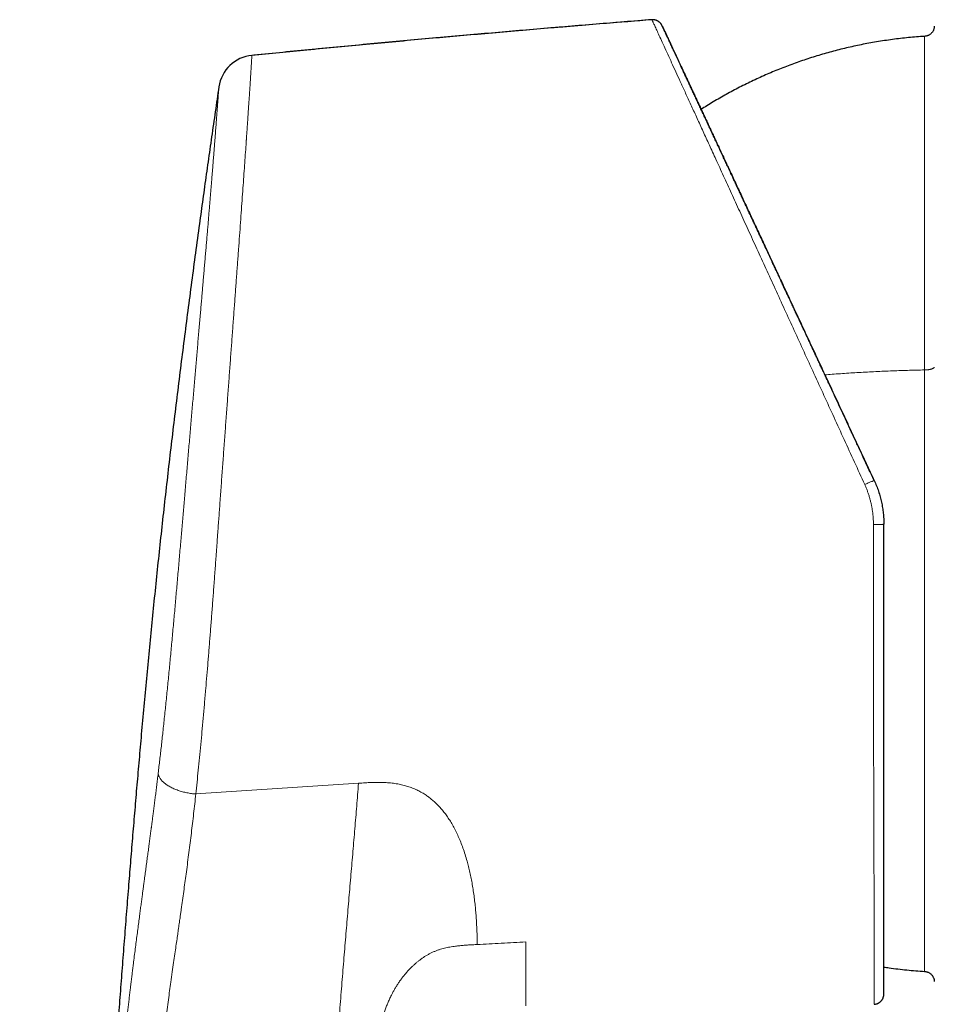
# Model space of a CAD drawing. Header units: millimetres. Extents: x 8 to 491, y 12 to 461.
# Tile 3 of 31: x 29 to 73, y 355 to 403. Entities that reach past the tile are written whole.
import ezdxf

# ---------------------------------------------------------------- set-up
doc = ezdxf.new("R2010")
doc.units = ezdxf.units.MM

msp = doc.modelspace()

# ---------------------------------------------------------------- linework, layer by layer
at = {"color": 7, "linetype": 'Continuous', "lineweight": 30}
for p, q in [((59.982, 402.226), (59.981, 402.227)), ((59.981, 402.227), (59.981, 402.227)), ((59.987, 402.216), (59.986, 402.217)), ((59.988, 402.212), (59.988, 402.213)), ((59.988, 402.212), (59.993, 402.203)), ((59.994, 402.2), (59.993, 402.202)), ((59.996, 402.196), (59.994, 402.201)), ((40.159, 400.78), (40.066, 400.771)), ((38.463, 399.241), (38.463, 399.241)), ((70.756, 378.012), (70.755, 378.011)), ((70.756, 355.194), (70.756, 355.198))]:
    msp.add_line(p, q, dxfattribs=at)
msp.add_arc((40.244, 398.979), 1.8, 95.6572, 171.6582, dxfattribs=at)
for points, knots in [([(59.497, 402.501), (58.715, 402.439), (56.971, 402.3), (54.267, 402.074), (51.384, 401.826), (48.502, 401.569), (45.621, 401.304), (42.809, 401.038), (40.957, 400.856), (40.066, 400.768)], [0, 0, 0, 0, 0.12065, 0.268971, 0.41729, 0.565608, 0.713923, 0.862237, 1, 1, 1, 1]), ([(59.493, 402.504), (58.59, 402.432), (56.785, 402.287), (54.076, 402.06), (51.369, 401.827), (48.619, 401.582), (45.827, 401.326), (42.993, 401.058), (41.104, 400.873), (40.159, 400.78)], [0, 0, 0, 0, 0.140003, 0.280007, 0.420009, 0.560009, 0.706674, 0.853337, 1, 1, 1, 1]), ([(59.984, 402.222), (59.982, 402.225), (59.978, 402.232), (59.972, 402.243), (59.967, 402.252), (59.962, 402.261), (59.957, 402.268), (59.953, 402.274), (59.95, 402.279), (59.949, 402.282), (59.947, 402.284), (59.944, 402.288), (59.941, 402.292), (59.936, 402.3), (59.925, 402.313), (59.908, 402.334), (59.882, 402.362), (59.85, 402.39), (59.819, 402.413), (59.79, 402.432), (59.763, 402.447), (59.733, 402.461), (59.698, 402.475), (59.655, 402.487), (59.612, 402.496), (59.571, 402.5), (59.532, 402.502), (59.506, 402.5), (59.492, 402.499)], [0, 0, 0, 0, 0.064508, 0.120264, 0.167283, 0.205604, 0.23532, 0.256657, 0.264378, 0.270368, 0.27285, 0.279553, 0.28629, 0.297109, 0.317145, 0.355208, 0.412763, 0.472237, 0.53019, 0.572577, 0.613995, 0.657545, 0.709946, 0.771091, 0.840346, 0.890672, 0.944012, 1, 1, 1, 1]), ([(59.995, 402.197), (59.994, 402.2), (59.993, 402.203), (59.992, 402.204), (59.992, 402.205)], [0, 0, 0, 0, 0.787151, 1, 1, 1, 1]), ([(70.285, 380.126), (70.24, 380.223), (70.15, 380.415), (70.018, 380.7), (69.887, 380.981), (69.758, 381.256), (69.633, 381.526), (69.51, 381.789), (69.391, 382.045), (69.273, 382.297), (69.151, 382.56), (69.024, 382.833), (68.892, 383.115), (68.764, 383.391), (68.638, 383.66), (68.516, 383.923), (68.396, 384.18), (68.28, 384.43), (68.166, 384.674), (68.055, 384.911), (67.948, 385.142), (67.843, 385.367), (67.743, 385.582), (67.647, 385.787), (67.556, 385.982), (67.467, 386.172), (67.381, 386.356), (67.298, 386.536), (67.216, 386.711), (67.137, 386.882), (67.06, 387.047), (66.985, 387.206), (66.913, 387.36), (66.844, 387.509), (66.777, 387.653), (66.7, 387.817), (66.614, 388.003), (66.517, 388.209), (66.424, 388.411), (66.327, 388.619), (66.227, 388.833), (66.125, 389.052), (66.026, 389.264), (65.93, 389.468), (65.839, 389.665), (65.759, 389.836), (65.691, 389.982), (65.633, 390.105), (65.578, 390.224), (65.524, 390.34), (65.471, 390.453), (65.42, 390.563), (65.366, 390.678), (65.309, 390.8), (65.248, 390.932), (65.184, 391.069), (65.117, 391.211), (65.048, 391.359), (64.977, 391.513), (64.903, 391.672), (64.826, 391.837), (64.747, 392.006), (64.666, 392.179), (64.583, 392.357), (64.499, 392.538), (64.413, 392.723), (64.32, 392.922), (64.222, 393.133), (64.119, 393.353), (64.018, 393.57), (63.918, 393.785), (63.819, 393.996), (63.722, 394.204), (63.627, 394.409), (63.525, 394.628), (63.417, 394.86), (63.303, 395.103), (63.192, 395.342), (63.083, 395.575), (62.971, 395.815), (62.857, 396.061), (62.74, 396.311), (62.626, 396.556), (62.515, 396.794), (62.406, 397.027), (62.3, 397.254), (62.194, 397.483), (62.087, 397.712), (61.979, 397.943), (61.874, 398.167), (61.773, 398.385), (61.674, 398.597), (61.578, 398.803), (61.485, 399.003), (61.394, 399.197), (61.305, 399.388), (61.219, 399.574), (61.135, 399.754), (61.053, 399.929), (60.974, 400.099), (60.899, 400.26), (60.829, 400.41), (60.763, 400.551), (60.699, 400.688), (60.642, 400.81), (60.591, 400.92), (60.546, 401.017), (60.502, 401.109), (60.459, 401.204), (60.415, 401.298), (60.371, 401.391), (60.33, 401.479), (60.292, 401.561), (60.257, 401.637), (60.222, 401.71), (60.19, 401.78), (60.159, 401.847), (60.136, 401.895), (60.12, 401.929), (60.11, 401.951), (60.1, 401.972), (60.09, 401.994), (60.08, 402.015), (60.07, 402.037), (60.059, 402.06), (60.048, 402.084), (60.038, 402.106), (60.028, 402.127), (60.019, 402.147), (60.011, 402.164), (60.003, 402.18), (59.999, 402.189), (59.997, 402.193)], [0, 0, 0, 0, 0.008769, 0.017397, 0.025885, 0.034236, 0.042448, 0.050381, 0.058182, 0.065853, 0.073394, 0.082202, 0.090828, 0.099273, 0.107536, 0.11562, 0.123524, 0.131249, 0.138795, 0.146164, 0.153356, 0.160372, 0.167212, 0.173501, 0.179634, 0.185611, 0.191433, 0.1971, 0.202678, 0.208097, 0.213355, 0.218451, 0.223387, 0.228161, 0.232772, 0.237228, 0.244079, 0.250781, 0.257336, 0.263741, 0.271173, 0.278392, 0.285399, 0.292193, 0.298774, 0.305141, 0.309375, 0.313508, 0.317542, 0.321475, 0.325308, 0.329042, 0.332772, 0.337077, 0.341598, 0.346335, 0.351288, 0.356457, 0.361841, 0.367442, 0.373258, 0.379291, 0.385539, 0.391887, 0.398444, 0.405211, 0.412188, 0.42037, 0.428627, 0.436832, 0.444988, 0.453095, 0.461153, 0.469162, 0.477121, 0.487052, 0.496899, 0.50666, 0.516333, 0.525916, 0.536889, 0.547737, 0.558489, 0.569175, 0.579794, 0.590345, 0.60083, 0.612298, 0.623703, 0.635054, 0.646357, 0.657619, 0.668837, 0.680008, 0.691186, 0.702472, 0.713865, 0.725157, 0.736545, 0.748026, 0.759595, 0.770162, 0.780795, 0.791493, 0.802257, 0.810762, 0.819309, 0.827825, 0.836249, 0.846162, 0.855949, 0.865611, 0.875151, 0.88457, 0.893868, 0.904141, 0.914265, 0.924242, 0.928129, 0.932116, 0.936243, 0.94051, 0.944918, 0.949466, 0.955111, 0.960959, 0.967013, 0.973272, 0.979737, 0.98629, 0.993044, 1, 1, 1, 1]), ([(60, 402.186), (60.001, 402.186), (60.003, 402.18), (60.012, 402.161), (60.026, 402.131), (60.044, 402.093), (60.065, 402.049), (60.088, 401.998), (60.115, 401.941), (60.145, 401.876), (60.179, 401.804), (60.215, 401.726), (60.255, 401.641), (60.298, 401.549), (60.343, 401.451), (60.392, 401.346), (60.444, 401.234), (60.499, 401.116), (60.557, 400.992), (60.619, 400.861), (60.683, 400.723), (60.75, 400.579), (60.818, 400.432), (60.887, 400.285), (60.957, 400.136), (61.028, 399.982), (61.103, 399.822), (61.179, 399.658), (61.261, 399.484), (61.347, 399.299), (61.438, 399.104), (61.532, 398.903), (61.628, 398.696), (61.727, 398.485), (61.827, 398.268), (61.928, 398.053), (62.028, 397.839), (62.126, 397.627), (62.227, 397.411), (62.33, 397.19), (62.435, 396.965), (62.542, 396.736), (62.651, 396.502), (62.762, 396.264), (62.875, 396.022), (62.989, 395.776), (63.106, 395.527), (63.231, 395.258), (63.366, 394.97), (63.509, 394.661), (63.655, 394.348), (63.8, 394.039), (63.942, 393.733), (64.082, 393.432), (64.224, 393.128), (64.368, 392.82), (64.513, 392.508), (64.66, 392.194), (64.813, 391.865), (64.973, 391.522), (65.14, 391.164), (65.309, 390.802), (65.48, 390.436), (65.652, 390.066), (65.826, 389.692), (66.002, 389.315), (66.18, 388.935), (66.358, 388.551), (66.537, 388.167), (66.717, 387.783), (66.896, 387.399), (67.076, 387.013), (67.258, 386.622), (67.442, 386.228), (67.628, 385.829), (67.814, 385.429), (68.001, 385.028), (68.188, 384.627), (68.375, 384.228), (68.561, 383.829), (68.747, 383.429), (68.936, 383.024), (69.126, 382.616), (69.318, 382.204), (69.511, 381.79), (69.705, 381.376), (69.898, 380.96), (70.093, 380.543), (70.223, 380.265), (70.288, 380.125)], [0, 0, 0, 0, 0.000791, 0.012288, 0.02376, 0.035007, 0.046234, 0.057445, 0.06864, 0.08005, 0.091448, 0.102836, 0.114217, 0.125592, 0.136963, 0.148334, 0.159706, 0.171081, 0.182463, 0.193852, 0.205252, 0.216664, 0.228091, 0.238579, 0.249076, 0.25958, 0.270087, 0.280594, 0.291097, 0.302549, 0.31399, 0.325418, 0.336829, 0.348222, 0.359593, 0.370944, 0.381338, 0.391727, 0.402118, 0.412516, 0.422927, 0.433354, 0.443794, 0.454246, 0.464708, 0.475176, 0.485649, 0.496125, 0.508471, 0.520813, 0.533147, 0.545469, 0.556861, 0.56824, 0.579609, 0.590972, 0.602331, 0.61369, 0.625051, 0.637553, 0.650064, 0.662587, 0.675125, 0.687681, 0.700253, 0.712838, 0.725431, 0.738029, 0.750628, 0.763, 0.775367, 0.787724, 0.80007, 0.812624, 0.825162, 0.837687, 0.850204, 0.862715, 0.875002, 0.88729, 0.899581, 0.911877, 0.92443, 0.936993, 0.949566, 0.962151, 0.974751, 0.987367, 1, 1, 1, 1]), ([(73.206, 402.185), (73.205, 402.165), (73.203, 402.125), (73.191, 402.066), (73.172, 402.01), (73.147, 401.955), (73.115, 401.905), (73.078, 401.858), (73.037, 401.817), (72.992, 401.783), (72.946, 401.754), (72.896, 401.73), (72.845, 401.712), (72.791, 401.7), (72.755, 401.696), (72.737, 401.695)], [0, 0, 0, 0, 0.08008, 0.160219, 0.240314, 0.320311, 0.400205, 0.480028, 0.559837, 0.63304, 0.706317, 0.779684, 0.853125, 0.926593, 1, 1, 1, 1]), ([(72.737, 401.695), (72.606, 401.686), (72.345, 401.668), (71.952, 401.633), (71.561, 401.591), (71.17, 401.543), (70.78, 401.488), (70.399, 401.427), (70.026, 401.361), (69.661, 401.291), (69.298, 401.215), (68.936, 401.133), (68.575, 401.045), (68.216, 400.951), (67.859, 400.851), (67.503, 400.745), (67.149, 400.634), (66.799, 400.517), (66.452, 400.396), (66.11, 400.27), (65.77, 400.139), (65.43, 400.001), (65.091, 399.857), (64.751, 399.706), (64.414, 399.55), (64.08, 399.389), (63.751, 399.223), (63.426, 399.053), (63.105, 398.878), (62.788, 398.699), (62.471, 398.513), (62.169, 398.33), (61.974, 398.206), (61.883, 398.148)], [0, 0, 0, 0, 0.0341119, 0.0682245, 0.1023374, 0.1364505, 0.1705635, 0.2046764, 0.2368398, 0.2690029, 0.3011656, 0.3333279, 0.3654899, 0.3976514, 0.4298127, 0.4619737, 0.4941344, 0.5262949, 0.5578811, 0.5894672, 0.6210534, 0.6526396, 0.6848003, 0.7169612, 0.7491225, 0.781284, 0.8134459, 0.8450339, 0.8766223, 0.908211, 0.9398, 0.972034, 1, 1, 1, 1]), ([(38.463, 399.24), (38.434, 399.043), (38.345, 398.438), (38.199, 397.428), (38.024, 396.211), (37.852, 394.998), (37.683, 393.791), (37.507, 392.518), (37.325, 391.178), (37.137, 389.773), (36.953, 388.374), (36.772, 386.972), (36.594, 385.566), (36.42, 384.156), (36.25, 382.751), (36.084, 381.352), (35.924, 379.959), (35.768, 378.57), (35.616, 377.186), (35.47, 375.808), (35.328, 374.434), (35.191, 373.065), (35.058, 371.702), (34.929, 370.345), (34.803, 368.993), (34.685, 367.684), (34.573, 366.419), (34.467, 365.196), (34.364, 363.979), (34.263, 362.767), (34.164, 361.562), (34.065, 360.326), (33.965, 359.06), (33.864, 357.765), (33.765, 356.478), (33.669, 355.198), (33.573, 353.926), (33.48, 352.662), (33.39, 351.44), (33.304, 350.261), (33.222, 349.123), (33.14, 347.991), (33.059, 346.867), (32.979, 345.75), (32.899, 344.64), (32.82, 343.537), (32.741, 342.441), (32.662, 341.352), (32.584, 340.27), (32.505, 339.195), (32.428, 338.148), (32.352, 337.128), (32.278, 336.134), (32.204, 335.147), (32.129, 334.166), (32.051, 333.14), (31.969, 332.07), (31.882, 330.956), (31.796, 329.849), (31.71, 328.75), (31.623, 327.657), (31.537, 326.57), (31.448, 325.455), (31.356, 324.31), (31.261, 323.137), (31.166, 321.97), (31.072, 320.81), (30.977, 319.657), (30.883, 318.511), (30.789, 317.37), (30.696, 316.236), (30.602, 315.107), (30.509, 313.991), (30.418, 312.886), (30.327, 311.794), (30.236, 310.707), (30.136, 309.517), (30.029, 308.226), (29.912, 306.835), (29.797, 305.451), (29.681, 304.075), (29.567, 302.706), (29.453, 301.343), (29.337, 299.942), (29.217, 298.504), (29.095, 297.027), (28.974, 295.559), (28.872, 294.324), (28.811, 293.579), (28.79, 293.321)], [0, 0, 0, 0, 0.005624, 0.017235, 0.028794, 0.040302, 0.051761, 0.063171, 0.076559, 0.089883, 0.103146, 0.116349, 0.129761, 0.143114, 0.156411, 0.169652, 0.182838, 0.195973, 0.209056, 0.222089, 0.235071, 0.248001, 0.260877, 0.273697, 0.286458, 0.29916, 0.310749, 0.322286, 0.333769, 0.345197, 0.356569, 0.367884, 0.380161, 0.392369, 0.404505, 0.416569, 0.42856, 0.440477, 0.45232, 0.463108, 0.473833, 0.484493, 0.495088, 0.505618, 0.516081, 0.526478, 0.536808, 0.547071, 0.557266, 0.567394, 0.577454, 0.586877, 0.596241, 0.605547, 0.614796, 0.62399, 0.634561, 0.645062, 0.655496, 0.665865, 0.67617, 0.686413, 0.696596, 0.707731, 0.718797, 0.729797, 0.740733, 0.751608, 0.762422, 0.773179, 0.783878, 0.794523, 0.805115, 0.815468, 0.825772, 0.836029, 0.84624, 0.859435, 0.872556, 0.885608, 0.89859, 0.911507, 0.924358, 0.937147, 0.951143, 0.965066, 0.978919, 0.992702, 1, 1, 1, 1]), ([(70.288, 380.125), (70.326, 380.04), (70.402, 379.87), (70.497, 379.608), (70.578, 379.343), (70.644, 379.077), (70.694, 378.81), (70.73, 378.544), (70.752, 378.277), (70.755, 378.1), (70.756, 378.012)], [0, 0, 0, 0, 0.128793, 0.25648, 0.383073, 0.508582, 0.633018, 0.756392, 0.878715, 1, 1, 1, 1]), ([(70.756, 362.452), (70.756, 362.492), (70.756, 362.617), (70.756, 362.833), (70.756, 363.1), (70.756, 363.374), (70.756, 363.646), (70.756, 363.917), (70.756, 364.186), (70.756, 364.461), (70.756, 364.742), (70.756, 365.03), (70.756, 365.308), (70.756, 365.575), (70.756, 365.831), (70.756, 366.092), (70.756, 366.336), (70.756, 366.563), (70.756, 366.767), (70.756, 366.968), (70.756, 367.167), (70.756, 367.363), (70.756, 367.556), (70.756, 367.745), (70.756, 367.929), (70.756, 368.109), (70.756, 368.284), (70.756, 368.445), (70.756, 368.59), (70.756, 368.722), (70.756, 368.851), (70.756, 368.976), (70.756, 369.099), (70.756, 369.22), (70.756, 369.346), (70.756, 369.482), (70.756, 369.628), (70.756, 369.781), (70.756, 369.941), (70.756, 370.108), (70.756, 370.282), (70.756, 370.462), (70.756, 370.65), (70.756, 370.845), (70.756, 371.046), (70.756, 371.252), (70.756, 371.465), (70.755, 371.684), (70.755, 371.917), (70.755, 372.163), (70.755, 372.422), (70.755, 372.689), (70.755, 372.962), (70.755, 373.244), (70.755, 373.527), (70.755, 373.811), (70.755, 374.097), (70.755, 374.389), (70.755, 374.688), (70.755, 374.993), (70.755, 375.305), (70.755, 375.624), (70.755, 375.95), (70.755, 376.282), (70.755, 376.618), (70.755, 376.959), (70.755, 377.304), (70.755, 377.655), (70.755, 377.892), (70.755, 378.011)], [0, 0, 0, 0, 0.009687, 0.030373, 0.051273, 0.072395, 0.093743, 0.113518, 0.133493, 0.153675, 0.174069, 0.194682, 0.215519, 0.233197, 0.251029, 0.269011, 0.287137, 0.301296, 0.315129, 0.328633, 0.341805, 0.354903, 0.367656, 0.380063, 0.392127, 0.403846, 0.415222, 0.426256, 0.434941, 0.443402, 0.45164, 0.459653, 0.467443, 0.475012, 0.482686, 0.491509, 0.500731, 0.510352, 0.520372, 0.530793, 0.541613, 0.552833, 0.564453, 0.576475, 0.588898, 0.60149, 0.614472, 0.627842, 0.6416, 0.656838, 0.672455, 0.688453, 0.704832, 0.721594, 0.738741, 0.755262, 0.772127, 0.789337, 0.806891, 0.824791, 0.843037, 0.861629, 0.880568, 0.899854, 0.919488, 0.93911, 0.959069, 0.979366, 1, 1, 1, 1]), ([(70.756, 365.718), (70.756, 365.779), (70.756, 365.865), (70.756, 365.975), (70.756, 366.048), (70.756, 366.123), (70.756, 366.239), (70.756, 366.397), (70.756, 366.596), (70.756, 366.794), (70.756, 366.934), (70.756, 367.014), (70.756, 367.036), (70.756, 367.058), (70.756, 367.08), (70.756, 367.102), (70.756, 367.124), (70.756, 367.174), (70.756, 367.253), (70.756, 367.351), (70.756, 367.441), (70.756, 367.521), (70.756, 367.602), (70.756, 367.683), (70.756, 367.867), (70.756, 368.154), (70.756, 368.549), (70.756, 368.948), (70.756, 369.239), (70.756, 369.42), (70.756, 369.491), (70.756, 369.561), (70.756, 369.631), (70.756, 369.702), (70.756, 369.86), (70.756, 370.094), (70.756, 370.405), (70.756, 370.724), (70.756, 371.064), (70.756, 371.425), (70.756, 371.788), (70.756, 372.153), (70.756, 372.519), (70.756, 372.792), (70.756, 372.969), (70.756, 373.05), (70.756, 373.132), (70.756, 373.214), (70.756, 373.301), (70.756, 373.435), (70.756, 373.615), (70.756, 373.893), (70.756, 374.224), (70.756, 374.61), (70.756, 374.998), (70.756, 375.386), (70.756, 375.774), (70.756, 376.157), (70.756, 376.532), (70.756, 376.901), (70.756, 377.271), (70.756, 377.641), (70.756, 377.888), (70.756, 378.012)], [0, 0, 0, 0, 0.0169225, 0.0235573, 0.0301848, 0.0368207, 0.0441283, 0.0616997, 0.0795155, 0.0975773, 0.1147957, 0.1167421, 0.1186913, 0.1206433, 0.122598, 0.1245556, 0.1265159, 0.1283562, 0.1377564, 0.1473105, 0.1542292, 0.1612268, 0.1683032, 0.1754586, 0.1822985, 0.2160573, 0.2497833, 0.2834879, 0.3171825, 0.3230403, 0.3288959, 0.3347494, 0.3406007, 0.3464499, 0.3522971, 0.3798372, 0.4043949, 0.4289275, 0.458106, 0.4872626, 0.5164045, 0.5455394, 0.5746747, 0.6038179, 0.6102313, 0.6166455, 0.6230606, 0.6294767, 0.636113, 0.6435468, 0.6610555, 0.6785462, 0.7086238, 0.7386614, 0.7686675, 0.7986505, 0.8286188, 0.8585808, 0.8868326, 0.9150934, 0.9433701, 0.97167, 1, 1, 1, 1]), ([(70.756, 355.213), (70.756, 355.218), (70.756, 355.229), (70.756, 355.256), (70.756, 355.291), (70.756, 355.332), (70.756, 355.379), (70.756, 355.429), (70.756, 355.47), (70.756, 355.497), (70.756, 355.507), (70.756, 355.517), (70.756, 355.528), (70.756, 355.538), (70.756, 355.55), (70.756, 355.562), (70.756, 355.587), (70.756, 355.624), (70.756, 355.666), (70.756, 355.703), (70.756, 355.732), (70.756, 355.762), (70.756, 355.794), (70.756, 355.828), (70.756, 355.862), (70.756, 355.887), (70.756, 355.901), (70.756, 355.905), (70.756, 355.909), (70.756, 355.919), (70.756, 355.944), (70.756, 355.98), (70.756, 356.022), (70.756, 356.063), (70.756, 356.095), (70.756, 356.119), (70.756, 356.132), (70.756, 356.145), (70.756, 356.159), (70.756, 356.173), (70.756, 356.187), (70.756, 356.202), (70.756, 356.232), (70.756, 356.278), (70.756, 356.338), (70.756, 356.385), (70.756, 356.42), (70.756, 356.44), (70.756, 356.463), (70.756, 356.487), (70.756, 356.512), (70.756, 356.538), (70.756, 356.57), (70.756, 356.609), (70.756, 356.654), (70.756, 356.699), (70.756, 356.744), (70.756, 356.788), (70.756, 356.831), (70.756, 356.872), (70.756, 356.908), (70.756, 356.939), (70.756, 356.966), (70.756, 356.994), (70.756, 357.021), (70.756, 357.049), (70.756, 357.077), (70.756, 357.147), (70.756, 357.255), (70.756, 357.407), (70.756, 357.566), (70.756, 357.741), (70.756, 357.932), (70.756, 358.122), (70.756, 358.311), (70.756, 358.498), (70.756, 358.691), (70.756, 358.889), (70.756, 359.093), (70.756, 359.304), (70.756, 359.52), (70.756, 359.74), (70.756, 359.965), (70.756, 360.195), (70.756, 360.429), (70.756, 360.664), (70.756, 360.898), (70.756, 361.131), (70.756, 361.369), (70.756, 361.61), (70.756, 361.789), (70.756, 361.902), (70.756, 361.948), (70.756, 361.994), (70.756, 362.04), (70.756, 362.087), (70.756, 362.133), (70.756, 362.249), (70.756, 362.356), (70.756, 362.448), (70.756, 362.453)], [0, 0, 0, 0, 0.019904, 0.043835, 0.067738, 0.091622, 0.112631, 0.133636, 0.154642, 0.158109, 0.161576, 0.165043, 0.168511, 0.171978, 0.175446, 0.179584, 0.18413, 0.198396, 0.212636, 0.220313, 0.227983, 0.235647, 0.243534, 0.251812, 0.260476, 0.267941, 0.269428, 0.270196, 0.270966, 0.271739, 0.27734, 0.287681, 0.295806, 0.304183, 0.312811, 0.315402, 0.318014, 0.320648, 0.323305, 0.325983, 0.328683, 0.331449, 0.334778, 0.345946, 0.356914, 0.367683, 0.371265, 0.374824, 0.378523, 0.382705, 0.386963, 0.391299, 0.395713, 0.402765, 0.410007, 0.417363, 0.424453, 0.431255, 0.43777, 0.443997, 0.449938, 0.453887, 0.457835, 0.461782, 0.465728, 0.469673, 0.473617, 0.47756, 0.499229, 0.518557, 0.53787, 0.560849, 0.58382, 0.606791, 0.627306, 0.647831, 0.668371, 0.688931, 0.709714, 0.730698, 0.751634, 0.772529, 0.793388, 0.814217, 0.835019, 0.855802, 0.875383, 0.894956, 0.914525, 0.934094, 0.953669, 0.957284, 0.960898, 0.964513, 0.968127, 0.971741, 0.975356, 0.97897, 0.998847, 1, 1, 1, 1]), ([(70.756, 356.507), (70.841, 356.494), (71.069, 356.459), (71.441, 356.412), (71.872, 356.364), (72.304, 356.324), (72.593, 356.304), (72.737, 356.294)], [0, 0, 0, 0, 0.129056, 0.346795, 0.564533, 0.782268, 1, 1, 1, 1]), ([(72.737, 356.294), (72.756, 356.292), (72.796, 356.289), (72.854, 356.274), (72.91, 356.253), (72.963, 356.225), (73.013, 356.192), (73.058, 356.152), (73.096, 356.109), (73.129, 356.063), (73.156, 356.016), (73.177, 355.965), (73.193, 355.913), (73.203, 355.859), (73.205, 355.822), (73.206, 355.804)], [0, 0, 0, 0, 0.0800775, 0.1602163, 0.2403113, 0.3203089, 0.4002037, 0.4800278, 0.5598363, 0.6330387, 0.7063149, 0.7796807, 0.8531222, 0.9265904, 1, 1, 1, 1]), ([(70.281, 354.699), (70.298, 354.7), (70.331, 354.703), (70.378, 354.713), (70.423, 354.726), (70.463, 354.742), (70.499, 354.761), (70.533, 354.781), (70.563, 354.803), (70.59, 354.826), (70.613, 354.848), (70.635, 354.871), (70.656, 354.898), (70.678, 354.929), (70.699, 354.965), (70.716, 355.002), (70.73, 355.039), (70.741, 355.074), (70.746, 355.098), (70.748, 355.111), (70.749, 355.113), (70.749, 355.115), (70.75, 355.118), (70.75, 355.121), (70.751, 355.126), (70.752, 355.132), (70.752, 355.139), (70.753, 355.147), (70.754, 355.156), (70.755, 355.165), (70.755, 355.175), (70.756, 355.186), (70.756, 355.198), (70.756, 355.206), (70.756, 355.21)], [0, 0, 0, 0, 0.044322, 0.087096, 0.127822, 0.16616, 0.201858, 0.234645, 0.269841, 0.300291, 0.327534, 0.355194, 0.383365, 0.419215, 0.455646, 0.492392, 0.527222, 0.559319, 0.588765, 0.592264, 0.59402, 0.596091, 0.598768, 0.602189, 0.61148, 0.62923, 0.653264, 0.683644, 0.720398, 0.763538, 0.81307, 0.868992, 0.931304, 1, 1, 1, 1])]:
    msp.add_open_spline(points, degree=3, knots=knots, dxfattribs=at)
at = {"color": 8, "linetype": 'Continuous', "lineweight": 0}
for points, knots in [([(69.827, 379.933), (69.66, 380.298), (69.327, 381.027), (68.829, 382.115), (68.335, 383.194), (67.846, 384.264), (67.361, 385.324), (66.88, 386.373), (66.406, 387.411), (65.937, 388.434), (65.478, 389.438), (65.028, 390.419), (64.591, 391.375), (64.166, 392.304), (63.753, 393.206), (63.353, 394.078), (62.968, 394.921), (62.61, 395.702), (62.279, 396.423), (61.976, 397.086), (61.688, 397.714), (61.416, 398.309), (61.16, 398.867), (60.921, 399.388), (60.7, 399.871), (60.496, 400.317), (60.301, 400.742), (60.119, 401.139), (59.954, 401.499), (59.813, 401.806), (59.698, 402.059), (59.607, 402.257), (59.542, 402.397), (59.504, 402.481), (59.499, 402.491), (59.497, 402.496)], [0, 0, 0, 0, 0.031586, 0.063075, 0.094498, 0.125887, 0.157277, 0.188726, 0.220275, 0.251884, 0.283495, 0.315047, 0.346497, 0.377881, 0.409257, 0.440686, 0.472212, 0.503785, 0.532056, 0.56026, 0.588365, 0.61644, 0.644604, 0.672384, 0.70024, 0.728124, 0.755974, 0.787522, 0.818993, 0.850436, 0.8819, 0.913434, 0.945083, 0.976892, 1, 1, 1, 1]), ([(72.737, 385.498), (72.737, 385.625), (72.737, 385.88), (72.737, 386.259), (72.737, 386.636), (72.737, 387.011), (72.737, 387.384), (72.737, 387.754), (72.737, 388.11), (72.737, 388.455), (72.737, 388.786), (72.737, 389.115), (72.737, 389.441), (72.737, 389.765), (72.737, 390.086), (72.737, 390.404), (72.737, 390.719), (72.737, 391.031), (72.737, 391.34), (72.737, 391.645), (72.737, 391.966), (72.737, 392.3), (72.737, 392.647), (72.737, 392.989), (72.737, 393.318), (72.737, 393.634), (72.737, 393.937), (72.737, 394.235), (72.737, 394.529), (72.737, 394.818), (72.737, 395.102), (72.737, 395.373), (72.737, 395.632), (72.737, 395.878), (72.737, 396.121), (72.737, 396.359), (72.737, 396.593), (72.737, 396.822), (72.737, 397.046), (72.737, 397.266), (72.737, 397.48), (72.737, 397.69), (72.737, 397.896), (72.737, 398.108), (72.737, 398.326), (72.737, 398.549), (72.737, 398.764), (72.737, 398.968), (72.737, 399.159), (72.737, 399.34), (72.737, 399.514), (72.737, 399.681), (72.737, 399.843), (72.737, 399.997), (72.737, 400.142), (72.737, 400.276), (72.737, 400.4), (72.737, 400.519), (72.737, 400.633), (72.737, 400.741), (72.737, 400.843), (72.737, 400.94), (72.737, 401.03), (72.737, 401.116), (72.737, 401.195), (72.737, 401.269), (72.737, 401.34), (72.737, 401.409), (72.737, 401.473), (72.737, 401.53), (72.737, 401.577), (72.737, 401.615), (72.737, 401.645), (72.737, 401.668), (72.737, 401.684), (72.737, 401.693), (72.737, 401.694), (72.737, 401.694)], [0, 0, 0, 0, 0.013742, 0.027484, 0.041226, 0.054968, 0.06871, 0.082452, 0.096193, 0.10879, 0.121387, 0.133984, 0.146581, 0.159177, 0.171774, 0.184371, 0.196968, 0.209565, 0.222161, 0.234758, 0.247355, 0.262201, 0.277047, 0.291893, 0.30674, 0.320482, 0.334223, 0.347965, 0.361707, 0.375449, 0.389191, 0.402933, 0.41553, 0.428127, 0.440723, 0.45332, 0.465917, 0.478514, 0.491111, 0.503707, 0.516304, 0.528901, 0.541498, 0.554095, 0.568941, 0.583787, 0.598633, 0.613479, 0.627221, 0.640963, 0.654705, 0.668447, 0.682189, 0.695931, 0.709673, 0.722269, 0.734866, 0.747463, 0.76006, 0.772657, 0.785253, 0.79785, 0.810447, 0.823044, 0.835641, 0.848237, 0.860834, 0.87568, 0.890526, 0.905373, 0.920219, 0.933961, 0.947703, 0.961445, 0.975186, 0.988928, 1, 1, 1, 1]), ([(40.066, 400.771), (40.066, 400.77), (40.066, 400.768), (40.065, 400.753), (40.064, 400.728), (40.062, 400.69), (40.059, 400.639), (40.055, 400.574), (40.051, 400.495), (40.045, 400.402), (40.038, 400.292), (40.03, 400.164), (40.021, 400.02), (40.011, 399.863), (40.001, 399.693), (39.988, 399.503), (39.975, 399.293), (39.959, 399.062), (39.942, 398.809), (39.924, 398.53), (39.903, 398.224), (39.881, 397.89), (39.859, 397.57), (39.839, 397.273), (39.821, 397.018), (39.808, 396.835), (39.801, 396.734), (39.799, 396.705), (39.797, 396.677), (39.795, 396.648), (39.793, 396.62), (39.791, 396.591), (39.779, 396.413), (39.756, 396.077), (39.72, 395.563), (39.682, 395.026), (39.642, 394.467), (39.601, 393.885), (39.557, 393.282), (39.512, 392.658), (39.466, 392.013), (39.417, 391.35), (39.368, 390.668), (39.316, 389.969), (39.264, 389.253), (39.21, 388.521), (39.155, 387.775), (39.099, 387.015), (39.042, 386.244), (38.984, 385.46), (38.926, 384.665), (38.867, 383.861), (38.807, 383.048), (38.747, 382.233), (38.688, 381.417), (38.628, 380.602), (38.568, 379.782), (38.511, 378.992), (38.456, 378.232), (38.417, 377.699), (38.393, 377.361), (38.382, 377.218), (38.372, 377.075), (38.362, 376.932), (38.351, 376.789), (38.341, 376.645), (38.331, 376.502), (38.306, 376.153), (38.265, 375.601), (38.21, 374.851), (38.154, 374.114), (38.099, 373.39), (38.043, 372.684), (37.989, 371.995), (37.934, 371.325), (37.88, 370.67), (37.823, 370.001), (37.765, 369.32), (37.704, 368.63), (37.643, 367.96), (37.582, 367.31), (37.522, 366.68), (37.462, 366.07), (37.403, 365.481), (37.363, 365.099), (37.343, 364.91)], [0, 0, 0, 0, 0.009289, 0.018986, 0.029091, 0.039604, 0.050523, 0.06185, 0.072903, 0.084317, 0.096092, 0.108229, 0.120726, 0.132402, 0.144376, 0.15665, 0.169224, 0.182097, 0.195271, 0.208746, 0.222891, 0.237351, 0.252124, 0.262046, 0.272103, 0.281065, 0.282078, 0.283092, 0.284107, 0.285123, 0.286141, 0.28716, 0.288181, 0.30501, 0.321841, 0.338675, 0.355514, 0.372358, 0.38921, 0.40607, 0.422937, 0.43981, 0.45669, 0.473577, 0.490469, 0.507369, 0.524275, 0.541146, 0.55802, 0.574897, 0.591776, 0.608655, 0.625531, 0.642403, 0.65893, 0.675449, 0.691963, 0.708474, 0.723004, 0.737536, 0.740392, 0.743247, 0.746102, 0.748958, 0.751814, 0.75467, 0.757527, 0.760383, 0.775582, 0.790572, 0.805353, 0.819924, 0.834284, 0.848181, 0.861874, 0.875361, 0.888645, 0.903491, 0.918073, 0.932391, 0.946445, 0.960234, 0.973757, 0.987012, 1, 1, 1, 1]), ([(38.463, 399.241), (38.463, 399.24), (38.462, 399.238), (38.462, 399.227), (38.46, 399.208), (38.458, 399.182), (38.456, 399.149), (38.453, 399.108), (38.45, 399.061), (38.446, 399.006), (38.441, 398.944), (38.436, 398.875), (38.431, 398.797), (38.425, 398.712), (38.418, 398.62), (38.411, 398.52), (38.403, 398.414), (38.394, 398.3), (38.385, 398.178), (38.376, 398.05), (38.366, 397.914), (38.355, 397.772), (38.343, 397.622), (38.332, 397.465), (38.319, 397.306), (38.307, 397.145), (38.295, 396.983), (38.282, 396.816), (38.268, 396.643), (38.254, 396.464), (38.239, 396.274), (38.223, 396.073), (38.206, 395.86), (38.189, 395.64), (38.171, 395.414), (38.152, 395.184), (38.133, 394.948), (38.113, 394.708), (38.093, 394.462), (38.073, 394.209), (38.051, 393.949), (38.029, 393.68), (38.006, 393.407), (37.983, 393.127), (37.959, 392.842), (37.935, 392.552), (37.91, 392.256), (37.884, 391.955), (37.858, 391.649), (37.832, 391.338), (37.805, 391.023), (37.777, 390.702), (37.75, 390.377), (37.722, 390.056), (37.695, 389.741), (37.668, 389.431), (37.641, 389.117), (37.614, 388.8), (37.586, 388.48), (37.558, 388.147), (37.528, 387.801), (37.497, 387.441), (37.465, 387.078), (37.433, 386.712), (37.402, 386.344), (37.37, 385.976), (37.338, 385.607), (37.306, 385.235), (37.273, 384.857), (37.24, 384.475), (37.207, 384.087), (37.173, 383.697), (37.14, 383.305), (37.106, 382.911), (37.072, 382.514), (37.037, 382.116), (37.003, 381.716), (36.969, 381.314), (36.934, 380.911), (36.899, 380.507), (36.864, 380.101), (36.83, 379.694), (36.796, 379.298), (36.763, 378.912), (36.73, 378.538), (36.698, 378.162), (36.666, 377.787), (36.633, 377.411), (36.6, 377.024), (36.566, 376.625), (36.53, 376.216), (36.494, 375.807), (36.459, 375.399), (36.423, 374.993), (36.388, 374.591), (36.352, 374.192), (36.317, 373.794), (36.281, 373.394), (36.244, 372.993), (36.207, 372.59), (36.17, 372.189), (36.133, 371.79), (36.096, 371.393), (36.058, 370.997), (36.02, 370.604), (35.981, 370.212), (35.942, 369.823), (35.903, 369.437), (35.864, 369.053), (35.824, 368.672), (35.784, 368.294), (35.745, 367.929), (35.707, 367.578), (35.669, 367.239), (35.631, 366.903), (35.593, 366.57), (35.555, 366.24), (35.529, 366.023), (35.516, 365.914)], [0, 0, 0, 0, 0.008787, 0.017577, 0.026368, 0.035161, 0.043953, 0.052589, 0.061224, 0.069857, 0.07849, 0.087297, 0.096104, 0.104911, 0.113717, 0.122523, 0.131328, 0.140134, 0.148939, 0.157744, 0.166547, 0.175351, 0.184153, 0.192955, 0.201757, 0.209825, 0.217893, 0.225961, 0.234028, 0.242096, 0.250163, 0.258943, 0.267723, 0.276502, 0.285281, 0.29406, 0.302683, 0.311305, 0.319927, 0.32855, 0.337348, 0.346146, 0.354944, 0.363743, 0.372541, 0.381339, 0.390137, 0.398936, 0.407735, 0.416535, 0.425335, 0.434135, 0.442936, 0.451736, 0.459803, 0.46787, 0.475937, 0.484005, 0.492073, 0.500142, 0.508926, 0.51771, 0.526494, 0.535278, 0.544062, 0.55269, 0.561318, 0.569947, 0.578576, 0.587381, 0.596187, 0.604994, 0.613801, 0.622608, 0.631416, 0.640223, 0.64903, 0.657836, 0.666643, 0.675449, 0.684255, 0.693061, 0.701868, 0.70994, 0.718012, 0.726084, 0.734155, 0.742227, 0.750297, 0.759082, 0.767867, 0.776651, 0.785434, 0.794216, 0.802839, 0.811462, 0.820083, 0.828703, 0.837497, 0.846289, 0.85508, 0.86387, 0.872659, 0.881447, 0.890234, 0.89902, 0.907804, 0.916588, 0.92537, 0.934151, 0.942931, 0.951711, 0.95976, 0.967809, 0.975858, 0.983907, 0.991954, 1, 1, 1, 1]), ([(72.737, 385.498), (72.598, 385.495), (72.321, 385.49), (71.905, 385.479), (71.489, 385.466), (71.075, 385.451), (70.664, 385.434), (70.257, 385.414), (69.854, 385.393), (69.451, 385.37), (69.048, 385.344), (68.644, 385.317), (68.258, 385.288), (68.008, 385.268), (67.893, 385.258)], [0, 0, 0, 0, 0.0848015, 0.1696047, 0.2544088, 0.3392132, 0.4240175, 0.5073069, 0.5905956, 0.6738832, 0.7571699, 0.842155, 0.9271391, 1, 1, 1, 1]), ([(72.737, 385.498), (72.758, 385.498), (72.799, 385.5), (72.86, 385.504), (72.918, 385.511), (72.972, 385.519), (73.023, 385.529), (73.068, 385.541), (73.108, 385.555), (73.142, 385.57), (73.169, 385.586), (73.189, 385.603), (73.203, 385.62), (73.205, 385.632), (73.206, 385.638)], [0, 0, 0, 0, 0.083421, 0.166902, 0.250328, 0.333645, 0.416855, 0.499999, 0.583143, 0.666352, 0.74967, 0.833096, 0.916577, 1, 1, 1, 1]), ([(72.737, 356.295), (72.737, 356.295), (72.737, 356.294), (72.737, 356.298), (72.737, 356.309), (72.737, 356.325), (72.737, 356.348), (72.737, 356.376), (72.737, 356.41), (72.737, 356.45), (72.737, 356.496), (72.737, 356.548), (72.737, 356.606), (72.737, 356.669), (72.737, 356.739), (72.737, 356.818), (72.737, 356.909), (72.737, 357.013), (72.737, 357.125), (72.737, 357.241), (72.737, 357.362), (72.737, 357.487), (72.737, 357.618), (72.737, 357.756), (72.737, 357.9), (72.737, 358.051), (72.737, 358.204), (72.737, 358.358), (72.737, 358.514), (72.737, 358.674), (72.737, 358.84), (72.737, 359.011), (72.737, 359.187), (72.737, 359.369), (72.737, 359.555), (72.737, 359.747), (72.737, 359.943), (72.737, 360.145), (72.737, 360.364), (72.737, 360.601), (72.737, 360.857), (72.737, 361.12), (72.737, 361.382), (72.737, 361.644), (72.737, 361.904), (72.737, 362.17), (72.737, 362.44), (72.737, 362.716), (72.737, 362.997), (72.737, 363.275), (72.737, 363.549), (72.737, 363.82), (72.737, 364.094), (72.737, 364.372), (72.737, 364.654), (72.737, 364.94), (72.737, 365.229), (72.737, 365.522), (72.737, 365.818), (72.737, 366.118), (72.737, 366.421), (72.737, 366.746), (72.737, 367.093), (72.737, 367.462), (72.737, 367.836), (72.737, 368.204), (72.737, 368.567), (72.737, 368.923), (72.737, 369.283), (72.737, 369.645), (72.737, 370.011), (72.737, 370.379), (72.737, 370.739), (72.737, 371.092), (72.737, 371.436), (72.737, 371.782), (72.737, 372.13), (72.737, 372.48), (72.737, 372.832), (72.737, 373.185), (72.737, 373.539), (72.737, 373.895), (72.737, 374.253), (72.737, 374.611), (72.737, 374.993), (72.737, 375.397), (72.737, 375.823), (72.737, 376.251), (72.737, 376.669), (72.737, 377.077), (72.737, 377.476), (72.737, 377.874), (72.737, 378.273), (72.737, 378.673), (72.737, 379.072), (72.737, 379.46), (72.737, 379.837), (72.737, 380.203), (72.737, 380.568), (72.737, 380.933), (72.737, 381.298), (72.737, 381.662), (72.737, 382.025), (72.737, 382.387), (72.737, 382.749), (72.737, 383.11), (72.737, 383.469), (72.737, 383.849), (72.737, 384.248), (72.737, 384.667), (72.737, 385.084), (72.737, 385.36), (72.737, 385.498)], [0, 0, 0, 0, 0.001837, 0.011288, 0.019952, 0.028616, 0.03728, 0.045944, 0.054609, 0.063273, 0.071937, 0.080601, 0.089265, 0.097929, 0.106593, 0.115257, 0.125468, 0.135679, 0.14589, 0.156101, 0.165553, 0.175005, 0.184456, 0.193908, 0.20336, 0.212811, 0.222263, 0.230927, 0.239591, 0.248255, 0.256919, 0.265583, 0.274247, 0.282911, 0.291575, 0.300239, 0.308903, 0.317567, 0.326231, 0.336443, 0.346654, 0.356865, 0.367076, 0.376528, 0.385979, 0.395431, 0.404883, 0.414334, 0.423786, 0.433238, 0.441902, 0.450566, 0.45923, 0.467894, 0.476558, 0.485222, 0.493886, 0.50255, 0.511214, 0.519878, 0.528542, 0.537206, 0.547417, 0.557628, 0.56784, 0.578051, 0.587502, 0.596954, 0.606406, 0.615857, 0.625309, 0.634761, 0.644212, 0.652876, 0.66154, 0.670204, 0.678868, 0.687532, 0.696197, 0.704861, 0.713525, 0.722189, 0.730853, 0.739517, 0.748181, 0.758392, 0.768603, 0.778814, 0.789025, 0.798477, 0.807929, 0.81738, 0.826832, 0.836284, 0.845735, 0.855187, 0.863851, 0.872515, 0.881179, 0.889843, 0.898507, 0.907171, 0.915835, 0.924499, 0.933163, 0.941827, 0.950491, 0.959155, 0.969367, 0.979578, 0.989789, 1, 1, 1, 1]), ([(70.288, 380.125), (70.286, 380.126), (70.282, 380.127), (70.255, 380.118), (70.212, 380.102), (70.152, 380.078), (70.078, 380.047), (69.996, 380.011), (69.912, 379.973), (69.855, 379.946), (69.827, 379.933)], [0, 0, 0, 0, 0.1165523, 0.2400543, 0.3686666, 0.4999955, 0.6313251, 0.7599393, 0.8834441, 1, 1, 1, 1]), ([(70.251, 377.991), (70.25, 378.047), (70.249, 378.158), (70.239, 378.325), (70.224, 378.491), (70.203, 378.657), (70.177, 378.821), (70.144, 378.985), (70.105, 379.148), (70.061, 379.309), (70.011, 379.469), (69.956, 379.626), (69.895, 379.781), (69.85, 379.883), (69.827, 379.933)], [0, 0, 0, 0, 0.083604, 0.16697, 0.250202, 0.333404, 0.416682, 0.500139, 0.583759, 0.667113, 0.750307, 0.833448, 0.916643, 1, 1, 1, 1]), ([(70.755, 378.011), (70.754, 378.011), (70.754, 378.01), (70.748, 378.008), (70.737, 378.006), (70.721, 378.004), (70.7, 378.002), (70.674, 378), (70.643, 377.999), (70.609, 377.997), (70.57, 377.996), (70.528, 377.994), (70.483, 377.993), (70.437, 377.992), (70.39, 377.992), (70.343, 377.991), (70.297, 377.991), (70.266, 377.991), (70.251, 377.991)], [0, 0, 0, 0, 0.015313, 0.077184, 0.140807, 0.206019, 0.272708, 0.340505, 0.408973, 0.477729, 0.546484, 0.614951, 0.682748, 0.749441, 0.814662, 0.878292, 0.940163, 1, 1, 1, 1]), ([(70.293, 354.708), (70.293, 354.718), (70.293, 354.742), (70.291, 354.933), (70.29, 355.256), (70.288, 355.72), (70.286, 356.307), (70.284, 357.01), (70.283, 357.819), (70.281, 358.642), (70.28, 359.436), (70.279, 359.986), (70.278, 360.372), (70.278, 360.575), (70.278, 360.781), (70.277, 360.991), (70.277, 361.204), (70.276, 361.66), (70.274, 362.406), (70.269, 363.512), (70.265, 364.766), (70.261, 366.176), (70.258, 367.653), (70.256, 369.177), (70.254, 370.727), (70.254, 372.391), (70.253, 374.165), (70.253, 376.042), (70.252, 377.333), (70.251, 377.991)], [0, 0, 0, 0, 0.038519, 0.086941, 0.135965, 0.185602, 0.23582, 0.283184, 0.331015, 0.379315, 0.411456, 0.443801, 0.452307, 0.460827, 0.469361, 0.477908, 0.486469, 0.495044, 0.532014, 0.571987, 0.61497, 0.660976, 0.710008, 0.753168, 0.798398, 0.845694, 0.89506, 0.9465, 1, 1, 1, 1]), ([(35.516, 365.914), (35.504, 365.816), (35.481, 365.621), (35.446, 365.334), (35.411, 365.052), (35.377, 364.776), (35.343, 364.506), (35.309, 364.241), (35.277, 363.993), (35.247, 363.761), (35.22, 363.554), (35.201, 363.407), (35.189, 363.321), (35.184, 363.284), (35.179, 363.246), (35.165, 363.138), (35.142, 362.96), (35.109, 362.714), (35.074, 362.453), (35.037, 362.177), (34.998, 361.887), (34.959, 361.593), (34.919, 361.295), (34.878, 360.993), (34.846, 360.757), (34.824, 360.587), (34.81, 360.484), (34.796, 360.381), (34.782, 360.278), (34.768, 360.174), (34.754, 360.067), (34.739, 359.955), (34.718, 359.795), (34.69, 359.588), (34.656, 359.334), (34.619, 359.054), (34.579, 358.75), (34.536, 358.418), (34.492, 358.08), (34.447, 357.736), (34.402, 357.385), (34.357, 357.027), (34.32, 356.731), (34.291, 356.5), (34.27, 356.336), (34.25, 356.17), (34.229, 356.003), (34.209, 355.835), (34.188, 355.662), (34.163, 355.463), (34.136, 355.237), (34.106, 354.983), (34.075, 354.726), (34.044, 354.462), (34.012, 354.191), (33.98, 353.914), (33.948, 353.632), (33.915, 353.344), (33.889, 353.112), (33.873, 352.972), (33.868, 352.925), (33.867, 352.912), (33.865, 352.899), (33.864, 352.886), (33.862, 352.873), (33.861, 352.863), (33.859, 352.846), (33.857, 352.821), (33.852, 352.777), (33.845, 352.718), (33.837, 352.648), (33.829, 352.576), (33.821, 352.5), (33.812, 352.42), (33.803, 352.335), (33.793, 352.243), (33.783, 352.146), (33.771, 352.044), (33.76, 351.937), (33.748, 351.825), (33.735, 351.708), (33.723, 351.587), (33.709, 351.461), (33.695, 351.33), (33.681, 351.193), (33.666, 351.051), (33.651, 350.904), (33.636, 350.757), (33.621, 350.613), (33.607, 350.475), (33.597, 350.379), (33.591, 350.326), (33.59, 350.312), (33.588, 350.297), (33.587, 350.282), (33.585, 350.267), (33.584, 350.252), (33.574, 350.156), (33.556, 349.98), (33.531, 349.726), (33.507, 349.478), (33.483, 349.236), (33.46, 349), (33.438, 348.769), (33.417, 348.551), (33.397, 348.345), (33.379, 348.15), (33.361, 347.96), (33.344, 347.776), (33.328, 347.598), (33.312, 347.425), (33.297, 347.257), (33.282, 347.095), (33.268, 346.939), (33.255, 346.789), (33.242, 346.644), (33.231, 346.526), (33.223, 346.433), (33.217, 346.364), (33.211, 346.297), (33.205, 346.226), (33.192, 346.079), (33.172, 345.851), (33.146, 345.548), (33.12, 345.244), (33.095, 344.945), (33.071, 344.65), (33.048, 344.38), (33.028, 344.134), (33.01, 343.911), (32.992, 343.691), (32.975, 343.475), (32.953, 343.2), (32.927, 342.866), (32.896, 342.471), (32.865, 342.072), (32.836, 341.688), (32.808, 341.317), (32.783, 340.975), (32.763, 340.706), (32.75, 340.534), (32.745, 340.466), (32.743, 340.441), (32.743, 340.434), (32.742, 340.427), (32.742, 340.42), (32.741, 340.413), (32.741, 340.406), (32.74, 340.394), (32.738, 340.373), (32.736, 340.342), (32.733, 340.303), (32.73, 340.257), (32.726, 340.203), (32.722, 340.148), (32.718, 340.091), (32.713, 340.034), (32.709, 339.974), (32.705, 339.914), (32.701, 339.856), (32.696, 339.793), (32.691, 339.725), (32.686, 339.652), (32.681, 339.581), (32.676, 339.512), (32.671, 339.445), (32.666, 339.376), (32.661, 339.303), (32.654, 339.21), (32.646, 339.098), (32.636, 338.964), (32.627, 338.836), (32.621, 338.748), (32.617, 338.703), (32.617, 338.69), (32.616, 338.678), (32.615, 338.664), (32.614, 338.648), (32.612, 338.629), (32.609, 338.588), (32.605, 338.527), (32.599, 338.449), (32.593, 338.366), (32.587, 338.281), (32.581, 338.194), (32.575, 338.115), (32.57, 338.043), (32.566, 337.979), (32.562, 337.923), (32.558, 337.875), (32.555, 337.835), (32.553, 337.81), (32.553, 337.799)], [0, 0, 0, 0, 0.010585, 0.02104, 0.031364, 0.041557, 0.05162, 0.06155, 0.071347, 0.079689, 0.087931, 0.095101, 0.0965, 0.097897, 0.09929, 0.100936, 0.110332, 0.11987, 0.129551, 0.140724, 0.152081, 0.163621, 0.175345, 0.187251, 0.19934, 0.203369, 0.207419, 0.211488, 0.215577, 0.219686, 0.223815, 0.228269, 0.232942, 0.242842, 0.252888, 0.263082, 0.275923, 0.28899, 0.302282, 0.315802, 0.329548, 0.343521, 0.357722, 0.364042, 0.370406, 0.376815, 0.383267, 0.389763, 0.396303, 0.403135, 0.41265, 0.422307, 0.432106, 0.442047, 0.452316, 0.462732, 0.473297, 0.48401, 0.494872, 0.499109, 0.499586, 0.500063, 0.50054, 0.501018, 0.501496, 0.501975, 0.502182, 0.503393, 0.504674, 0.507135, 0.509818, 0.512402, 0.515163, 0.518102, 0.521218, 0.524574, 0.528114, 0.531838, 0.535747, 0.53984, 0.544039, 0.548417, 0.552973, 0.557707, 0.562619, 0.56771, 0.57298, 0.578429, 0.583372, 0.588453, 0.59304, 0.593562, 0.594084, 0.594609, 0.595134, 0.595661, 0.59619, 0.596719, 0.605862, 0.614765, 0.623429, 0.631852, 0.640035, 0.647978, 0.655679, 0.662526, 0.66917, 0.675609, 0.681844, 0.687874, 0.6937, 0.699322, 0.70474, 0.709952, 0.71496, 0.719763, 0.724361, 0.726706, 0.728994, 0.731224, 0.733403, 0.735943, 0.745822, 0.755861, 0.76573, 0.775429, 0.784955, 0.794306, 0.801529, 0.808644, 0.815649, 0.822546, 0.829333, 0.841775, 0.854261, 0.86679, 0.879363, 0.890462, 0.901586, 0.911391, 0.915708, 0.917609, 0.917822, 0.918035, 0.918249, 0.918462, 0.918675, 0.918889, 0.919102, 0.919854, 0.920834, 0.922041, 0.923475, 0.925136, 0.927023, 0.928665, 0.930446, 0.932367, 0.934242, 0.936047, 0.937818, 0.940138, 0.942399, 0.9446, 0.946742, 0.948824, 0.950847, 0.953177, 0.955639, 0.959529, 0.963676, 0.968078, 0.971496, 0.971888, 0.972282, 0.972678, 0.973075, 0.973544, 0.974188, 0.974824, 0.977395, 0.979837, 0.982149, 0.985093, 0.987799, 0.990265, 0.992492, 0.994482, 0.996205, 0.997698, 0.998963, 1, 1, 1, 1]), ([(37.343, 364.91), (37.308, 364.913), (37.238, 364.919), (37.131, 364.932), (37.023, 364.949), (36.914, 364.969), (36.804, 364.993), (36.695, 365.02), (36.587, 365.051), (36.481, 365.086), (36.377, 365.124), (36.277, 365.166), (36.181, 365.21), (36.09, 365.257), (36.004, 365.307), (35.924, 365.359), (35.851, 365.413), (35.784, 365.468), (35.725, 365.524), (35.673, 365.581), (35.629, 365.638), (35.592, 365.695), (35.562, 365.751), (35.54, 365.807), (35.524, 365.861), (35.519, 365.897), (35.516, 365.914)], [0, 0, 0, 0, 0.037994, 0.076839, 0.116492, 0.156902, 0.198012, 0.239756, 0.282062, 0.324849, 0.368034, 0.411524, 0.455226, 0.499042, 0.542873, 0.586622, 0.630188, 0.673478, 0.716398, 0.758863, 0.80079, 0.842105, 0.88274, 0.922635, 0.961736, 1, 1, 1, 1]), ([(37.343, 364.91), (38.66, 364.997), (41.294, 365.173), (43.929, 365.344), (45.246, 365.43)], [0, 0, 0, 0, 0.499981, 1, 1, 1, 1]), ([(43.898, 348.824), (43.931, 349.253), (43.997, 350.118), (44.096, 351.393), (44.194, 352.66), (44.293, 353.913), (44.391, 355.146), (44.489, 356.354), (44.585, 357.534), (44.682, 358.701), (44.779, 359.854), (44.876, 360.995), (44.971, 362.111), (45.064, 363.213), (45.156, 364.309), (45.217, 365.058), (45.246, 365.43)], [0, 0, 0, 0, 0.07194, 0.145215, 0.219424, 0.294116, 0.368804, 0.44299, 0.516254, 0.588198, 0.661739, 0.733221, 0.802564, 0.869788, 0.935372, 1, 1, 1, 1]), ([(45.246, 365.43), (45.353, 365.438), (45.56, 365.453), (45.86, 365.467), (46.14, 365.474), (46.402, 365.472), (46.668, 365.46), (46.938, 365.433), (47.208, 365.389), (47.459, 365.332), (47.693, 365.261), (47.915, 365.178), (48.127, 365.083), (48.331, 364.974), (48.516, 364.859), (48.684, 364.739), (48.837, 364.616), (48.989, 364.48), (49.138, 364.33), (49.285, 364.166), (49.43, 363.986), (49.571, 363.79), (49.709, 363.579), (49.843, 363.351), (49.972, 363.107), (50.095, 362.847), (50.211, 362.571), (50.321, 362.279), (50.424, 361.971), (50.513, 361.67), (50.589, 361.379), (50.655, 361.099), (50.716, 360.809), (50.771, 360.511), (50.821, 360.202), (50.865, 359.885), (50.902, 359.568), (50.933, 359.253), (50.958, 358.94), (50.978, 358.62), (50.993, 358.294), (51.004, 357.963), (51.007, 357.747), (51.009, 357.637)], [0, 0, 0, 0, 0.022712, 0.043913, 0.063572, 0.081958, 0.099433, 0.120133, 0.139471, 0.157685, 0.175185, 0.192241, 0.209105, 0.226091, 0.243497, 0.257905, 0.272888, 0.288571, 0.305077, 0.322525, 0.341027, 0.360677, 0.381534, 0.403646, 0.427063, 0.451852, 0.478098, 0.505894, 0.535331, 0.56649, 0.592709, 0.620123, 0.648794, 0.678799, 0.710227, 0.743155, 0.777652, 0.810727, 0.845291, 0.881452, 0.919289, 0.958815, 1, 1, 1, 1]), ([(37.343, 364.91), (37.308, 364.59), (37.238, 363.946), (37.126, 363.004), (37.008, 362.063), (36.889, 361.156), (36.77, 360.275), (36.683, 359.645), (36.624, 359.23), (36.597, 359.035), (36.571, 358.855), (36.548, 358.689), (36.525, 358.531), (36.5, 358.359), (36.468, 358.137), (36.428, 357.858), (36.379, 357.514), (36.324, 357.134), (36.264, 356.716), (36.199, 356.259), (36.134, 355.803), (36.071, 355.351), (36.009, 354.91), (35.945, 354.457), (35.882, 354.005), (35.822, 353.564), (35.754, 353.066), (35.68, 352.516), (35.601, 351.919), (35.526, 351.349), (35.468, 350.9), (35.425, 350.564), (35.396, 350.337), (35.368, 350.115), (35.341, 349.899), (35.315, 349.689), (35.29, 349.485), (35.235, 349.031), (35.151, 348.33), (35.042, 347.378), (34.939, 346.445), (34.846, 345.567), (34.763, 344.745), (34.691, 344.007), (34.643, 343.501), (34.618, 343.223), (34.61, 343.138), (34.603, 343.054), (34.595, 342.969), (34.588, 342.885), (34.57, 342.689), (34.543, 342.368), (34.504, 341.907), (34.464, 341.406), (34.421, 340.865), (34.377, 340.291), (34.331, 339.683), (34.284, 339.042), (34.234, 338.364), (34.201, 337.9), (34.184, 337.661)], [0, 0, 0, 0, 0.035697, 0.071797, 0.108583, 0.146294, 0.180301, 0.215054, 0.222955, 0.230892, 0.238865, 0.244879, 0.251201, 0.258163, 0.265769, 0.278265, 0.292214, 0.30763, 0.324528, 0.342918, 0.362803, 0.379476, 0.397069, 0.415468, 0.433243, 0.450505, 0.467241, 0.49133, 0.514178, 0.535768, 0.556092, 0.564806, 0.573266, 0.581473, 0.589428, 0.597131, 0.604585, 0.611791, 0.64673, 0.680444, 0.712911, 0.744143, 0.770622, 0.796178, 0.81794, 0.820742, 0.823533, 0.826314, 0.829085, 0.831845, 0.834594, 0.84829, 0.863266, 0.879483, 0.896899, 0.915485, 0.934874, 0.955403, 0.977098, 1, 1, 1, 1]), ([(51.009, 357.602), (50.938, 357.599), (50.796, 357.591), (50.584, 357.579), (50.372, 357.564), (50.162, 357.545), (49.977, 357.524), (49.817, 357.501), (49.682, 357.479), (49.549, 357.453), (49.417, 357.423), (49.286, 357.388), (49.152, 357.347), (49.015, 357.298), (48.876, 357.241), (48.741, 357.177), (48.61, 357.108), (48.484, 357.033), (48.363, 356.953), (48.246, 356.87), (48.133, 356.782), (48.025, 356.692), (47.92, 356.598), (47.82, 356.503), (47.712, 356.394), (47.599, 356.271), (47.481, 356.133), (47.371, 355.993), (47.266, 355.852), (47.169, 355.709), (47.078, 355.567), (46.994, 355.424), (46.914, 355.281), (46.832, 355.122), (46.749, 354.949), (46.666, 354.762), (46.589, 354.574), (46.517, 354.387), (46.45, 354.2), (46.388, 354.013), (46.321, 353.798), (46.25, 353.555), (46.177, 353.283), (46.109, 353.012), (46.045, 352.742), (45.986, 352.471), (45.927, 352.186), (45.869, 351.884), (45.812, 351.566), (45.759, 351.249), (45.709, 350.93), (45.661, 350.61), (45.617, 350.288), (45.575, 349.967), (45.536, 349.648), (45.5, 349.33), (45.465, 349.014), (45.444, 348.803), (45.433, 348.698)], [0, 0, 0, 0, 0.016193, 0.032323, 0.04839, 0.064394, 0.08034, 0.090752, 0.10114, 0.111504, 0.121841, 0.13215, 0.14243, 0.154078, 0.165693, 0.177277, 0.188825, 0.200336, 0.21181, 0.223246, 0.234646, 0.24601, 0.257342, 0.268643, 0.279913, 0.29501, 0.310048, 0.325022, 0.339931, 0.354774, 0.369289, 0.383742, 0.398134, 0.412465, 0.430986, 0.4494, 0.467704, 0.485896, 0.503977, 0.521949, 0.539814, 0.565774, 0.59152, 0.617049, 0.64236, 0.667454, 0.692335, 0.721389, 0.750153, 0.778629, 0.806816, 0.835283, 0.863456, 0.891339, 0.918932, 0.94624, 0.973262, 1, 1, 1, 1]), ([(53.373, 357.726), (52.975, 357.705), (52.187, 357.664), (51.399, 357.623), (51.009, 357.602)], [0, 0, 0, 0, 0.505074, 1, 1, 1, 1]), ([(51.009, 357.637), (51.009, 357.63), (51.009, 357.619), (51.009, 357.607), (51.009, 357.602)], [0, 0, 0, 0, 0.559569, 1, 1, 1, 1]), ([(53.373, 354.632), (53.373, 354.668), (53.373, 354.739), (53.373, 354.851), (53.373, 354.967), (53.373, 355.087), (53.373, 355.211), (53.373, 355.345), (53.373, 355.492), (53.373, 355.651), (53.373, 355.816), (53.373, 355.986), (53.373, 356.161), (53.373, 356.343), (53.373, 356.529), (53.373, 356.72), (53.373, 356.914), (53.373, 357.111), (53.373, 357.312), (53.373, 357.516), (53.373, 357.656), (53.373, 357.726)], [0, 0, 0, 0, 0.050188, 0.099874, 0.149086, 0.197851, 0.246197, 0.294152, 0.350204, 0.40579, 0.460949, 0.515715, 0.571105, 0.626146, 0.680864, 0.735283, 0.789427, 0.842361, 0.895081, 0.947616, 1, 1, 1, 1])]:
    msp.add_open_spline(points, degree=3, knots=knots, dxfattribs=at)

doc.saveas('drawing.dxf')
